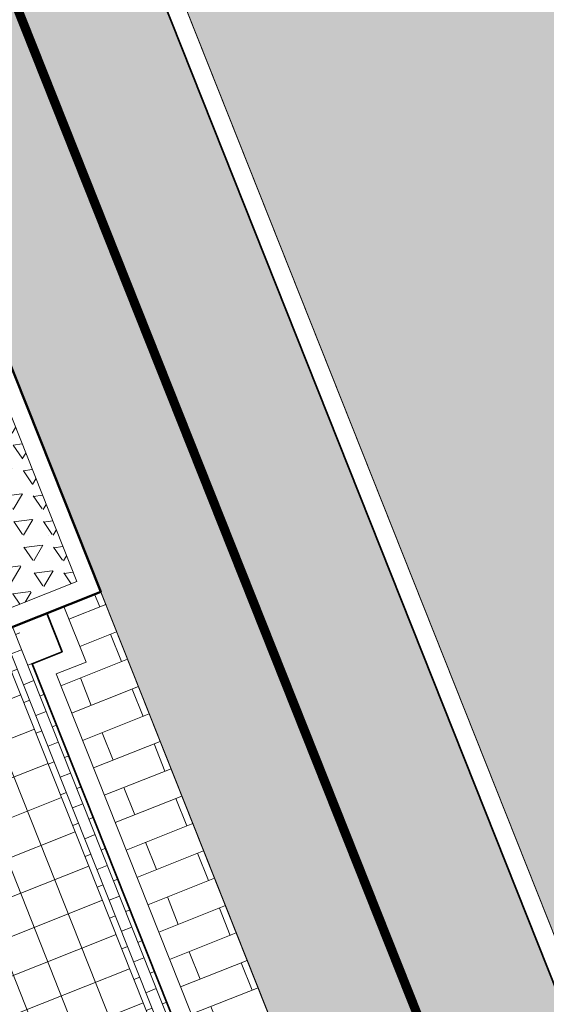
# Model space of a CAD drawing. Header units: metres. Extents: x 196674 to 197628, y 355499 to 356232.
# Tile 23 of 209: x 196878 to 196884, y 355823 to 355834. Entities that reach past the tile are written whole.
import ezdxf

# ---------------------------------------------------------------- set-up
doc = ezdxf.new("R2010")
doc.units = ezdxf.units.M
doc.linetypes.add('VW-30270_STREEP', pattern=[3, 0.3, -2.7])
doc.layers.get('0').update_dxf_attribs({"lineweight": 25})
for name, color, linetype, lineweight, true_color in [('N-WE-VH-HALFVERHARDING_GEBONDEN_SPLIT-A', 7, 'Continuous', 5, 0xaab7a9), ('N-WE-VH-KANTOPSLUITING_GELEIDEBAND_50 200-G', 1, 'Continuous', 35, 0xff0000), ('N-WE-VH-KANTOPSLUITING_OPSLUITBAND_200X250-G', 7, 'Continuous', 50, 0x0029a5), ('N-WE-VH-OPENVERHARDING_STRAATBAKSTEEN_ROOD_ELLEBOOG_LINGE-A', 7, 'Continuous', 5, 0xdaaea0), ('N-WE-VH-OPENVERHARDING_STRAATBAKSTEEN_ROOD_HALFSTEENS-LINGE-A', 7, 'Continuous', 5, 0xdaaea0), ('N-WE-VH-OPENVERHARDING_STRAATBAKSTEEN_ROOD_STREKKEN-LINGE-A', 7, 'Continuous', 5, 0xdaaea0), ('N-WE-VH-OPENVERHARDING_TEGEL_200x300_FIETSPAD_ROOD-A', 7, 'Continuous', 5, 0xe04d68), ('N-WE-VW-MARKERING_LANGS_STREEP_30270_010-G', 7, 'VW-30270_STREEP', 13, 0xffffff)]:
    doc.layers.add(name, color=color, linetype=linetype, lineweight=lineweight, true_color=true_color)
doc.layers.add('N-WE-VH-HULPLIJN-G', color=40, linetype='Continuous', lineweight=5, plot=False)
for name, color, linetype, lineweight in [('N-WE-VH-KANTOPSLUITING_ACHTERKANTBAND-G', 50, 'Continuous', 18), ('N-WE-VH-MATERIAALGRENS-G', 7, 'Continuous', 13), ('N-WE-VH-OPENVERHARDING_TEGEL_400x400_PARKEERVAKKEN-A', 252, 'Continuous', 5)]:
    doc.layers.add(name, color=color, linetype=linetype, lineweight=lineweight)

# ---------------------------------------------------------------- blocks, each defined once
blk = doc.blocks.new('Boomplantvak 2900x2900')
at = {"layer": 'N-WE-VH-HALFVERHARDING_GEBONDEN_SPLIT-A'}
h = blk.add_hatch(dxfattribs=at)
h.set_pattern_fill('AVH-GRAVEL-SO', color=251, scale=0.3, pattern_type=2)
h.set_pattern_definition([(255.963757, (0.768, 1.164), (1.562108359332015e-08, -1.200000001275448), [0.197909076, -4.74981768]), (127.568592, (0.888, 1.008), (-8.399999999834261, 10.80000000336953), [0.196814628, -19.484648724]), (12.094757, (0.72, 0.972), (10.79999999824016, 2.399999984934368), [0.171813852, -17.00957142]), (255.963757, (1.068, 1.164), (1.562108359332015e-08, -1.200000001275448), [0.197909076, -4.74981768]), (127.568592, (1.188, 1.008), (-8.399999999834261, 10.80000000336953), [0.196814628, -19.484648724]), (12.094757, (1.02, 0.972), (10.79999999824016, 2.399999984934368), [0.171813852, -17.00957142]), (12.094757, (0.42, 0.972), (10.79999999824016, 2.399999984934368), [0.171813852, -17.00957142]), (127.568592, (0.588, 1.008), (-8.399999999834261, 10.80000000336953), [0.196814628, -19.484648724]), (255.963757, (0.468, 1.164), (1.562108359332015e-08, -1.200000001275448), [0.197909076, -4.74981768]), (255.963757, (0.168, 1.164), (1.562108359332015e-08, -1.200000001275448), [0.197909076, -4.74981768]), (127.568592, (0.288, 1.008), (-8.399999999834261, 10.80000000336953), [0.196814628, -19.484648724]), (12.094757, (0.12, 0.972), (10.79999999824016, 2.399999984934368), [0.171813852, -17.00957142]), (12.094757, (0, 0.672), (10.79999999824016, 2.399999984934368), [0.171813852, -17.00957142]), (127.568592, (0.168, 0.708), (-8.399999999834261, 10.80000000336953), [0.196814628, -19.484648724]), (255.963757, (0.048, 0.864), (1.562108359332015e-08, -1.200000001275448), [0.197909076, -4.74981768]), (255.963757, (0.348, 0.864), (1.562108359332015e-08, -1.200000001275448), [0.197909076, -4.74981768]), (127.568592, (0.468, 0.708), (-8.399999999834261, 10.80000000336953), [0.196814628, -19.484648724]), (12.094757, (0.3, 0.672), (10.79999999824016, 2.399999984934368), [0.171813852, -17.00957142]), (12.094757, (0.8999999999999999, 0.672), (10.79999999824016, 2.399999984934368), [0.171813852, -17.00957142]), (127.568592, (1.068, 0.708), (-8.399999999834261, 10.80000000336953), [0.196814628, -19.484648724]), (255.963757, (0.948, 0.864), (1.562108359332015e-08, -1.200000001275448), [0.197909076, -4.74981768]), (12.094757, (0.6, 0.672), (10.79999999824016, 2.399999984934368), [0.171813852, -17.00957142]), (127.568592, (0.768, 0.708), (-8.399999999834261, 10.80000000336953), [0.196814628, -19.484648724]), (255.963757, (0.648, 0.864), (1.562108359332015e-08, -1.200000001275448), [0.197909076, -4.74981768]), (12.094757, (0.12, 0.372), (10.79999999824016, 2.399999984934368), [0.171813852, -17.00957142]), (127.568592, (0.288, 0.408), (-8.399999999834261, 10.80000000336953), [0.196814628, -19.484648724]), (255.963757, (0.168, 0.564), (1.562108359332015e-08, -1.200000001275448), [0.197909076, -4.74981768]), (255.963757, (0.468, 0.564), (1.562108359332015e-08, -1.200000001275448), [0.197909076, -4.74981768]), (127.568592, (0.588, 0.408), (-8.399999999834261, 10.80000000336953), [0.196814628, -19.484648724]), (12.094757, (0.42, 0.372), (10.79999999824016, 2.399999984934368), [0.171813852, -17.00957142]), (12.094757, (1.02, 0.372), (10.79999999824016, 2.399999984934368), [0.171813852, -17.00957142]), (127.568592, (1.188, 0.408), (-8.399999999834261, 10.80000000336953), [0.196814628, -19.484648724]), (255.963757, (1.068, 0.564), (1.562108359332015e-08, -1.200000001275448), [0.197909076, -4.74981768]), (12.094757, (0.72, 0.372), (10.79999999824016, 2.399999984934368), [0.171813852, -17.00957142]), (127.568592, (0.888, 0.408), (-8.399999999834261, 10.80000000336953), [0.196814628, -19.484648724]), (255.963757, (0.768, 0.564), (1.562108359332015e-08, -1.200000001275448), [0.197909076, -4.74981768]), (255.963757, (0.648, 0.264), (1.562108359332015e-08, -1.200000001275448), [0.197909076, -4.74981768]), (127.568592, (0.768, 0.108), (-8.399999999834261, 10.80000000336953), [0.196814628, -19.484648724]), (12.094757, (0.6, 0.072), (10.79999999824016, 2.399999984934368), [0.171813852, -17.00957142]), (255.963757, (0.948, 0.264), (1.562108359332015e-08, -1.200000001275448), [0.197909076, -4.74981768]), (127.568592, (1.068, 0.108), (-8.399999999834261, 10.80000000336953), [0.196814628, -19.484648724]), (12.094757, (0.8999999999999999, 0.072), (10.79999999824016, 2.399999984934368), [0.171813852, -17.00957142]), (12.094757, (0.3, 0.072), (10.79999999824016, 2.399999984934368), [0.171813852, -17.00957142]), (127.568592, (0.468, 0.108), (-8.399999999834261, 10.80000000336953), [0.196814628, -19.484648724]), (255.963757, (0.348, 0.264), (1.562108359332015e-08, -1.200000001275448), [0.197909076, -4.74981768]), (255.963757, (0.048, 0.264), (1.562108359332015e-08, -1.200000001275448), [0.197909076, -4.74981768]), (127.568592, (0.168, 0.108), (-8.399999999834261, 10.80000000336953), [0.196814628, -19.484648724]), (12.094757, (0, 0.072), (10.79999999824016, 2.399999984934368), [0.171813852, -17.00957142]), (63.434949, (0.31199946, 1.139999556), (-1.073312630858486, 0.536656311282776), [5.039999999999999e-07, -1.199999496]), (0, (0.216, 1.14), (0, 1.2), [0, -1.2]), (63.434949, (0.31199946, 1.139999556), (-1.073312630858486, 0.536656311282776), [5.039999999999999e-07, -1.199999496]), (0, (0.216, 1.14), (0, 1.2), [0, -1.2])])
h.paths.add_polyline_path([(0.2000000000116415, -0.2000000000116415), (2.699999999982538, -0.2000000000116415), (2.699999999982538, -2.700000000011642), (0.2000000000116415, -2.700000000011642)])
at = {"layer": 'N-WE-VH-OPENVERHARDING_STRAATBAKSTEEN_ROOD_STREKKEN-LINGE-A', "true_color": 0xb05e45}
h = blk.add_hatch(dxfattribs=at)
h.set_pattern_fill('AVH-BSS_LINGEFORMAAT_HALFST', color=25, scale=1.5, angle=90, pattern_type=2)
h.set_pattern_definition([(90, (-1.469576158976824e-17, -2.980000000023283), (-0.18, 0.36), [0.12, -0.12]), (180, (-1.469576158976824e-17, -2.980000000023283), (-1.469576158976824e-17, -0.12), [])])
h.paths.add_polyline_path([(2.899999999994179, -3.060000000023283), (2.899999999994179, -2.900000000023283), (0, -2.900000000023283), (0, -3.060000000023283)])
at = {"layer": 'N-WE-VH-KANTOPSLUITING_ACHTERKANTBAND-G', "ltscale": 0.2, "flags": 128}
blk.add_lwpolyline([(0.2000000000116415, -0.2000000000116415), (2.699999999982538, -0.2000000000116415), (2.699999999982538, -2.700000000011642), (0.2000000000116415, -2.700000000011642)], close=True, dxfattribs=at)
at = {"layer": 'N-WE-VH-KANTOPSLUITING_OPSLUITBAND_200X250-G', "ltscale": 0.1, "flags": 128}
blk.add_lwpolyline([(0, 0), (2.899999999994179, 0), (2.899999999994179, -2.900000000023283), (0, -2.900000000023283)], close=True, dxfattribs=at)
at = {"layer": 'N-WE-VH-MATERIAALGRENS-G', "ltscale": 0.2, "flags": 128}
blk.add_lwpolyline([(2.899999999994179, -2.900000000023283), (2.899999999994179, -3.060000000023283), (-2.939152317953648e-17, -3.060000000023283), (0, -2.900000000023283)], dxfattribs=at)

msp = doc.modelspace()

# ---------------------------------------------------------------- hatches: boundary and pattern name
at = {"layer": 'N-WE-VH-OPENVERHARDING_STRAATBAKSTEEN_ROOD_ELLEBOOG_LINGE-A', "true_color": 0xb05e45}
h = msp.add_hatch(dxfattribs=at)
h.set_pattern_fill('AVH-ROO_BSS_LINGEFRMT_ELLEBOOG', color=25, scale=4, angle=21.67232329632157, pattern_type=2)
h.set_pattern_definition([(21.67232329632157, (196753.6511661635, 356089.3677123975), (0.1792042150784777, 0.4155548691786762), [1.28, -0.64]), (291.6723232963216, (196753.2966401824, 356090.2598510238), (0.1792042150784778, 0.4155548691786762), [1.28, -0.64])])
edge = h.paths.add_edge_path()
edge.add_line((196854.634800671, 355847.3068900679), (196851.3665704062, 355846.0082851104))
edge.add_line((196851.3665704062, 355846.0082851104), (196852.9006189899, 355842.0887260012))
edge.add_line((196852.9006189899, 355842.0887260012), (196853.796900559, 355840.1496289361))
edge.add_line((196853.796900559, 355840.1496289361), (196854.5423430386, 355838.4176919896))
edge.add_line((196854.5423430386, 355838.4176919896), (196854.9167043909, 355838.5587630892))
edge.add_line((196854.9167043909, 355838.5587630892), (196855.1680830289, 355837.9095865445))
edge.add_line((196855.1680830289, 355837.9095865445), (196854.813907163, 355837.7761896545))
edge.add_line((196854.813907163, 355837.7761896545), (196858.0740962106, 355829.1894290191))
edge.add_line((196858.0740962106, 355829.1894290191), (196858.4847609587, 355829.3566530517))
edge.add_line((196858.4847609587, 355829.3566530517), (196858.6461048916, 355828.9515408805))
edge.add_line((196858.6461048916, 355828.9515408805), (196858.8074488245, 355828.5464287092))
edge.add_line((196858.8074488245, 355828.5464287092), (196858.3967840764, 355828.3792046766))
edge.add_line((196858.3967840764, 355828.3792046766), (196860.1905359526, 355823.8524921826))
edge.add_arc((196860.3361869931, 355823.4144153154), 0.4616552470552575, 27.314097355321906, 108.390845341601, ccw=False)
edge.add_arc((196860.3361869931, 355823.4144153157), 0.4616552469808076, -65.41169166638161, 27.31409731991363, ccw=False)
edge.add_line((196860.5282795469, 355822.9946224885), (196862.5133318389, 355818.0350498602))
edge.add_line((196862.5133318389, 355818.0350498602), (196866.2864310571, 355808.5456891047))
edge.add_line((196866.2864310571, 355808.5456891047), (196867.581257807, 355805.2878631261))
edge.add_line((196867.581257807, 355805.2878631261), (196867.9217623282, 355804.4098501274))
edge.add_line((196867.9217623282, 355804.4098501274), (196870.0653635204, 355798.8824353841))
edge.add_line((196870.0653635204, 355798.8824353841), (196873.358203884, 355800.1908192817))
edge.add_line((196873.358203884, 355800.1908192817), (196854.634800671, 355847.3068900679))
h.paths.add_polyline_path([(196841.0858936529, 355881.4017207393), (196837.7140431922, 355880.0443230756), (196839.5772904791, 355875.4159143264), (196841.1301816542, 355871.4390365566), (196841.7395418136, 355871.6956293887), (196843.151059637, 355868.2801940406), (196842.63141636, 355868.0392346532), (196843.4900363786, 355865.8687646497), (196844.0232237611, 355866.1116903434), (196845.3695745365, 355862.6465332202), (196844.746755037, 355862.3643601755), (196846.1745000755, 355858.6130248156), (196846.5038240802, 355858.7491365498), (196846.7150110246, 355858.2732877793), (196846.3951378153, 355858.1530437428), (196848.5058357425, 355853.0721934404), (196849.2454863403, 355851.269035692), (196849.5001118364, 355850.6861876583), (196850.030891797, 355850.9013806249), (196851.4569500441, 355847.2645212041), (196850.9688039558, 355847.0245952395), (196851.3665704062, 355846.0082851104), (196854.634800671, 355847.3068900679)])
h.paths.add_polyline_path([(196880.8574146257, 355842.0475994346), (196879.1419714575, 355846.3041045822), (196878.6767607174, 355847.4279524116), (196878.4514744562, 355847.9909747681), (196877.8947571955, 355847.7672206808), (196876.4362827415, 355851.384245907), (196877.0026204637, 355851.6118666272), (196876.8501220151, 355851.9929819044), (196875.7116283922, 355855.0583460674), (196872.1529597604, 355853.6441706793), (196890.8763631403, 355806.5280994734), (196895.0099379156, 355808.1707361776), (196891.3852624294, 355816.3565551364), (196888.3845230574, 355823.3092453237), (196884.0420041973, 355833.6126927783), (196884.3159500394, 355833.7740029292), (196883.9444415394, 355834.1288702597), (196882.5075790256, 355837.8448770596)])
edge = h.paths.add_edge_path()
edge.add_arc((196871.2374186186, 355865.9375688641), 0.2898915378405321, 99.84772102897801, 297.5182277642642, ccw=False)
edge.add_line((196871.187838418, 355866.2231890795), (196867.9303796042, 355874.2523537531))
edge.add_line((196867.9303796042, 355874.2523537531), (196867.1835981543, 355876.035643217))
edge.add_line((196867.1835981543, 355876.035643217), (196864.8483598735, 355881.7495890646))
edge.add_line((196864.8483598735, 355881.7495890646), (196864.1513045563, 355883.6890990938))
edge.add_line((196864.1513045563, 355883.6890990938), (196863.8494427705, 355884.6024968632))
edge.add_line((196863.8494427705, 355884.6024968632), (196863.4774495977, 355884.4671676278))
edge.add_line((196863.4774495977, 355884.4671676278), (196862.1200399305, 355887.8133126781))
edge.add_line((196862.1200399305, 355887.8133126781), (196862.4051404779, 355888.0123878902))
edge.add_line((196862.4051404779, 355888.0123878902), (196861.9821257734, 355889.082991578))
edge.add_line((196861.9821257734, 355889.082991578), (196861.7565284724, 355889.7133117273))
edge.add_line((196861.7565284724, 355889.7133117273), (196861.5701991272, 355889.6476588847))
edge.add_line((196861.5701991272, 355889.6476588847), (196861.3862929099, 355890.1423955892))
edge.add_line((196861.3862929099, 355890.1423955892), (196861.5669729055, 355890.2142988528))
edge.add_line((196861.5669729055, 355890.2142988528), (196861.446571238, 355890.5415519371))
edge.add_line((196861.446571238, 355890.5415519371), (196861.749, 355890.659))
edge.add_line((196861.749, 355890.659), (196860.359, 355894.034))
edge.add_line((196860.359, 355894.034), (196860.127, 355893.937))
edge.add_line((196860.127, 355893.937), (196859.854, 355894.644))
edge.add_line((196859.854, 355894.644), (196860.083, 355894.727))
edge.add_line((196860.083, 355894.727), (196859.6792949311, 355895.7113569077))
edge.add_line((196859.6792949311, 355895.7113569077), (196856.0146416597, 355894.255064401))
edge.add_line((196856.0146416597, 355894.255064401), (196872.1529597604, 355853.6441706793))
edge.add_line((196872.1529597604, 355853.6441706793), (196875.7116283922, 355855.0583460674))
edge.add_line((196875.7116283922, 355855.0583460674), (196873.8583172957, 355860.0483374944))
edge.add_line((196873.8583172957, 355860.0483374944), (196871.3713574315, 355865.6804745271))
edge = h.paths.add_edge_path()
edge.add_line((196857.0729405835, 355901.7350927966), (196856.2620444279, 355903.5931532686))
edge.add_line((196856.2620444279, 355903.5931532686), (196856.1540861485, 355903.5406490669))
edge.add_line((196856.1540861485, 355903.5406490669), (196855.9286700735, 355904.0573672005))
edge.add_line((196855.9286700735, 355904.0573672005), (196856.0598969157, 355904.1146143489))
edge.add_line((196856.0598969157, 355904.1146143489), (196855.6229645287, 355905.16350213))
edge.add_line((196855.6229645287, 355905.16350213), (196855.4794456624, 355905.1088460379))
edge.add_line((196855.4794456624, 355905.1088460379), (196855.293381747, 355905.6217776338))
edge.add_line((196855.293381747, 355905.6217776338), (196855.4372839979, 355905.6790478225))
edge.add_line((196855.4372839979, 355905.6790478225), (196854.7639172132, 355907.3387920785))
edge.add_line((196854.7639172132, 355907.3387920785), (196854.6331884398, 355907.2857547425))
edge.add_line((196854.6331884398, 355907.2857547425), (196854.3865365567, 355907.8820846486))
edge.add_line((196854.3865365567, 355907.8820846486), (196854.5730159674, 355907.9594224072))
edge.add_line((196854.5730159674, 355907.9594224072), (196853.9598522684, 355909.5017534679))
edge.add_line((196853.9598522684, 355909.5017534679), (196853.7649923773, 355909.4064519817))
edge.add_line((196853.7649923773, 355909.4064519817), (196853.5230847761, 355910.0041915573))
edge.add_line((196853.5230847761, 355910.0041915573), (196853.7213924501, 355910.0956280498))
edge.add_line((196853.7213924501, 355910.0956280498), (196853.1065108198, 355911.6127306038))
edge.add_line((196853.1065108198, 355911.6127306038), (196850.6789398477, 355917.6353734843))
edge.add_line((196850.6789398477, 355917.6353734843), (196848.7404598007, 355916.8650446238))
edge.add_line((196848.7404598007, 355916.8650446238), (196850.8308011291, 355911.6048432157))
edge.add_arc((196821.371640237, 355899.8980998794), 31.7000000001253, 10.362350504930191, 21.67232329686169, ccw=False)
edge.add_line((196852.5546094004, 355905.6000674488), (196852.9441035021, 355903.4699987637))
edge.add_arc((196880.7825270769, 355908.5603988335), 28.29999999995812, 190.362350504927, 201.6723232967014)
edge.add_line((196854.48302382, 355898.1092683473), (196856.0146416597, 355894.255064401))
edge.add_line((196856.0146416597, 355894.255064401), (196859.6792949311, 355895.7113569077))
edge.add_line((196859.6792949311, 355895.7113569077), (196858.689, 355898.126))
edge.add_line((196858.689, 355898.126), (196858.4799999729, 355898.0369999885))
edge.add_line((196858.4799999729, 355898.0369999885), (196857.8911247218, 355899.311631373))
edge.add_line((196857.8911247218, 355899.311631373), (196857.0729405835, 355901.7350927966))
at = {"layer": 'N-WE-VH-OPENVERHARDING_STRAATBAKSTEEN_ROOD_HALFSTEENS-LINGE-A', "true_color": 0xb05e45}
h = msp.add_hatch(dxfattribs=at)
h.set_pattern_fill('AVH-BSS_LINGEFORMAAT_HALFST', color=25, scale=4, angle=111.6723232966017, pattern_type=2)
h.set_pattern_definition([(111.6723232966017, (0, 0.9800000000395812), (-0.800595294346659, 0.714875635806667), [0.32, -0.32]), (201.6723232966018, (0, 0.9800000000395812), (0.1181753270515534, -0.2973795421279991), [])])
h.paths.add_polyline_path([(196883.521655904, 355814.2584734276), (196884.2465185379, 355814.5465257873), (196881.6614332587, 355821.0517032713), (196880.9365706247, 355820.7636509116)])
h.paths.add_polyline_path([(196878.9167876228, 355826.7940301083), (196878.5915290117, 355826.6647761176), (196880.9365706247, 355820.7636509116), (196881.6614332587, 355821.0517032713), (196879.0763479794, 355827.5568807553), (196878.6767443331, 355827.3980827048)])
at = {"layer": 'N-WE-VH-OPENVERHARDING_STRAATBAKSTEEN_ROOD_STREKKEN-LINGE-A', "true_color": 0xb05e45}
h = msp.add_hatch(dxfattribs=at)
h.set_pattern_fill('AVH-BSS_LINGEFORMAAT_HALFST', color=25, scale=1.5, angle=201.6723232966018, pattern_type=2)
h.set_pattern_definition([(201.6723232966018, (0, 0.9800000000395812), (-0.2680783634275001, -0.3002232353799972), [0.12, -0.12]), (291.6723232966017, (0, 0.9800000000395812), (0.1115173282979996, 0.04431574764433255), [])])
h.paths.add_polyline_path([(196880.5276737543, 355820.6011598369), (196880.6310771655, 355820.3409527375), (196882.9945837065, 355814.393361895), (196883.1127590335, 355814.0959823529), (196883.3357936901, 355814.1846138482), (196880.7507084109, 355820.6897913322)])
h.paths.add_polyline_path([(196877.942588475, 355827.106337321), (196878.0607638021, 355826.8089577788), (196880.4242703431, 355820.8613669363), (196880.5276737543, 355820.6011598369), (196880.7507084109, 355820.6897913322), (196878.1656231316, 355827.1949688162)])
h.paths.add_polyline_path([(196878.8177413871, 355819.9216517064), (196881.4028266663, 355813.4164742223), (196881.6258613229, 355813.5051057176), (196881.5076859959, 355813.8024852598), (196879.1441794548, 355819.7500761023), (196879.0407760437, 355820.0102832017)])
h.paths.add_polyline_path([(196876.2326561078, 355826.4268291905), (196878.8177413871, 355819.9216517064), (196879.0407760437, 355820.0102832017), (196878.9373726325, 355820.270490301), (196876.5738660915, 355826.2180811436), (196876.4556907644, 355826.5154606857)])
at = {"layer": 'N-WE-VH-OPENVERHARDING_TEGEL_200x300_FIETSPAD_ROOD-A'}
h = msp.add_hatch(dxfattribs=at)
h.set_pattern_fill('AVH-TEGEL_200X300_HALFST', color=256, scale=2, angle=21.67232329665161, pattern_type=2)
h.set_pattern_definition([(21.67232329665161, (0, 0), (-0.1477191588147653, 0.3717244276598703), []), (111.6723232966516, (0, 0), (-0.5575866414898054, -0.2215787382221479), [0.4, -0.4]), (111.6723232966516, (0.3717244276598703, 0.1477191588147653), (-0.5575866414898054, -0.2215787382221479), [-0.4, 0.4])])
h.paths.add_polyline_path([(196871.9670975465, 355853.5703110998), (196869.1791643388, 355852.4624174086), (196871.7642496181, 355845.9572399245), (196872.8352135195, 355843.262237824), (196878.005384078, 355830.2518828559), (196879.0763479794, 355827.5568807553), (196884.2465185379, 355814.5465257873), (196885.3174824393, 355811.8515236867), (196887.9025677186, 355805.3463462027), (196890.6905009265, 355806.454239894)])
h.paths.add_polyline_path([(196855.8287794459, 355894.1812048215), (196853.0408462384, 355893.0733111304), (196854.1118101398, 355890.3783090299), (196859.2819806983, 355877.3679540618), (196860.3529445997, 355874.6729519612), (196865.5231151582, 355861.6625969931), (196866.5940790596, 355858.9675948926), (196869.1791643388, 355852.4624174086), (196871.9670975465, 355853.5703110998)])
at = {"layer": 'N-WE-VH-OPENVERHARDING_TEGEL_400x400_PARKEERVAKKEN-A'}
h = msp.add_hatch(dxfattribs=at)
h.set_pattern_fill('AVH-TEGEL_400X400_BLOK', color=256, angle=21.67232329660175, pattern_type=2)
h.set_pattern_definition([(21.67232329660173, (196880.4242703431, 355820.8613669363), (-0.1477191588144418, 0.3717244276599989), []), (111.6723232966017, (196880.4242703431, 355820.8613669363), (-0.3717244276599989, -0.1477191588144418), [])])
h.paths.add_polyline_path([(196880.4242703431, 355820.8613669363), (196878.0607638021, 355826.8089577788), (196876.5738660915, 355826.2180811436), (196878.9373726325, 355820.270490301)])

# ---------------------------------------------------------------- linework, layer by layer
at = {"layer": 'N-WE-VH-HULPLIJN-G', "flags": 128}
for points in [[(196880.8574146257, 355842.0475994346), (196879.1419714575, 355846.3041045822), (196878.6767607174, 355847.4279524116), (196878.4514744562, 355847.9909747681), (196877.8947571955, 355847.7672206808), (196876.4362827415, 355851.384245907), (196877.0026204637, 355851.6118666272), (196876.8501220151, 355851.9929819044), (196875.7116283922, 355855.0583460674), (196872.1529597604, 355853.6441706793), (196890.8763631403, 355806.5280994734), (196895.0099379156, 355808.1707361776), (196891.3852624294, 355816.3565551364), (196888.3845230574, 355823.3092453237), (196884.0420041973, 355833.6126927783), (196884.3159500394, 355833.7740029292), (196883.9444415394, 355834.1288702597), (196882.5075790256, 355837.8448770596)], [(196871.9670975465, 355853.5703110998), (196869.1791643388, 355852.4624174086), (196871.7642496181, 355845.9572399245), (196872.8352135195, 355843.262237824), (196878.005384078, 355830.2518828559), (196879.0763479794, 355827.5568807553), (196884.2465185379, 355814.5465257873), (196885.3174824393, 355811.8515236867), (196887.9025677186, 355805.3463462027), (196890.6905009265, 355806.454239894)]]:
    msp.add_lwpolyline(points, close=True, dxfattribs=at)
at = {"layer": 'N-WE-VH-KANTOPSLUITING_ACHTERKANTBAND-G', "flags": 128}
msp.add_lwpolyline([(196848.7404560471, 355916.8650432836), (196850.8308011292, 355911.6048432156, -0.04938916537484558), (196852.5546094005, 355905.6000674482), (196852.9441035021, 355903.469998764, 0.04938916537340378), (196854.4830238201, 355898.1092683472), (196891.173383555, 355805.7806693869, 0.2425756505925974), (196939.4051307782, 355763.7686919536), (196978.240702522, 355754.2391576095, 0.01194172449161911), (196982.8956366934, 355753.2141223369, 0.01194172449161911)], format="xyb", dxfattribs=at)
msp.add_lwpolyline([(196883.521655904, 355814.2584734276), (196878.5915290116, 355826.6647761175), (196878.9167876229, 355826.7940301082), (196878.6767443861, 355827.398082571)], dxfattribs=at)
at = {"layer": 'N-WE-VH-KANTOPSLUITING_GELEIDEBAND_50 200-G', "ltscale": 0.2, "flags": 128}
msp.add_lwpolyline([(196855.8287794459, 355894.1812048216), (196890.9875213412, 355805.7068098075, 0.1414047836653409), (196914.7624567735, 355775.0225184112)], format="xyb", dxfattribs=at)
msp.add_lwpolyline([(196883.3357936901, 355814.1846138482), (196878.3318071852, 355826.7767788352), (196878.6570659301, 355826.906032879), (196878.4908821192, 355827.3242231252)], dxfattribs=at)
at = {"layer": 'N-WE-VH-MATERIAALGRENS-G', "flags": 128}
msp.add_lwpolyline([(196815.4483032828, 355979.3862115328), (196816.4333687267, 355979.7776647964, -0.414213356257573), (196819.0305853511, 355978.6576379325), (196820.5427982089, 355974.8522651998, 0.04932312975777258), (196823.3881565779, 355969.3441463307), (196824.5766340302, 355967.5117557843, -0.04932312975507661), (196827.1510058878, 355962.5282196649), (196847.8570057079, 355910.4230899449, -0.04938916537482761), (196849.4068017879, 355905.0244745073), (196849.7962958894, 355902.8944058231, 0.04938916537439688), (196851.5092283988, 355896.9275150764), (196888.1995881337, 355804.5989161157, 0.02122029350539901), (196890.72895553, 355798.9454041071, 0.02122029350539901)], format="xyb", dxfattribs=at)
msp.add_lwpolyline([(196879.0763479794, 355827.5568807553), (196876.2326561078, 355826.4268291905)], dxfattribs=at)
msp.add_lwpolyline([(196880.4242703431, 355820.8613669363), (196878.0607638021, 355826.8089577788), (196876.5738660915, 355826.2180811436), (196878.9373726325, 355820.270490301)], close=True, dxfattribs=at)
at = {"layer": 'N-WE-VW-MARKERING_LANGS_STREEP_30270_010-G', "const_width": 0.1, "flags": 128}
msp.add_lwpolyline([(196913.6938122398, 355773.9459451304, -0.1405907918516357), (196889.5935547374, 355805.1528629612), (196852.9031950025, 355897.4814619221, -0.04938916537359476), (196851.2718307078, 355903.1642150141), (196850.8823366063, 355905.2942836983, 0.04938916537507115), (196849.2509723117, 355910.9770367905), (196843.4528726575, 355925.5675292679)], format="xyb", dxfattribs=at)

# ---------------------------------------------------------------- block references
at = {"rotation": 291.6723232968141}
msp.add_blockref('Boomplantvak 2900x2900', (196878.005384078, 355830.2518828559), dxfattribs=at)

doc.saveas('drawing.dxf')
